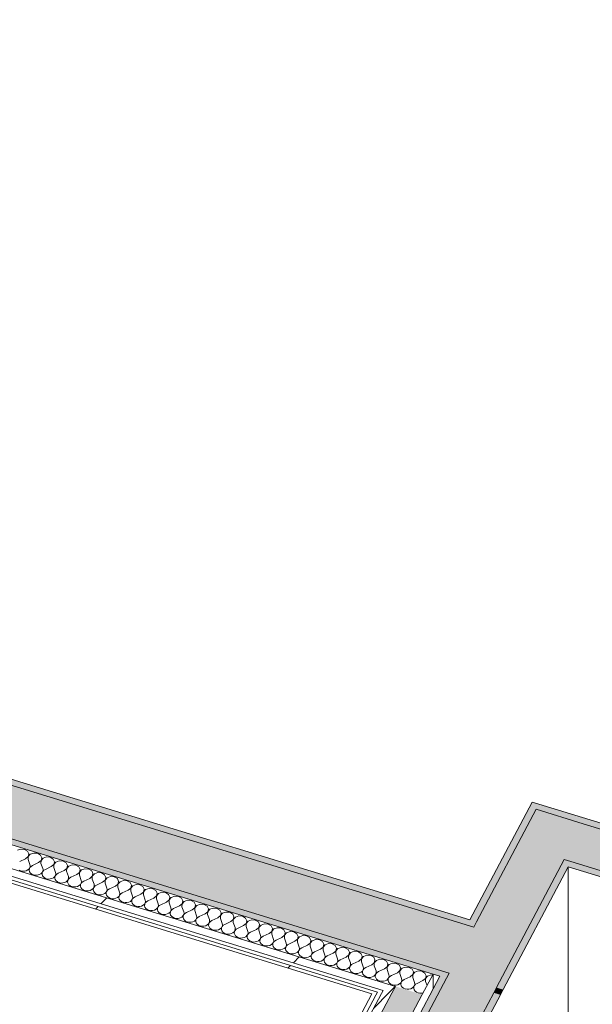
# Model space of a CAD drawing. Header units: millimetres. Extents: x -2220 to 52371, y -4077 to 6953.
# Tile 184 of 228: x 18471 to 19308, y 609 to 2050. Entities that reach past the tile are written whole.
import ezdxf

# ---------------------------------------------------------------- set-up
doc = ezdxf.new("R2010")
doc.units = ezdxf.units.MM
doc.header["$MEASUREMENT"] = 0
doc.linetypes.add('Wipeout_Contour', pattern=[1000, 0, -1000])
doc.layers.add('12_FAÇ_Façana', color=7, linetype='Continuous')
doc.layers.add('Nuevo_08_E_Envans secs', color=7, linetype='Continuous')
for name, color, linetype, lineweight, true_color in [('12_FAÇ_Façana_Pluma_Nº__102', 7, 'Continuous', 5, 0xcccccc), ('12_FAÇ_Façana_Pluma_Nº__176', 7, 'Continuous', 15, 0x93a0c6), ('Nuevo_08_E_Envans secs_Pluma_Nº__102', 7, 'Continuous', 5, 0xcccccc), ('Nuevo_08_E_Envans secs_Pluma_Nº__171', 171, 'Continuous', 13, 0xaaaaff), ('Nuevo_08_E_Envans secs_Pluma_Nº__177', 7, 'Continuous', 15, 0xf7e046)]:
    doc.layers.add(name, color=color, linetype=linetype, lineweight=lineweight, true_color=true_color)
for name, color, linetype, lineweight in [('12_FAÇ_Façana_Pluma_Nº__47', 7, 'Continuous', 20), ('12_FAÇ_Façana_Pluma_Nº__7', 7, 'Continuous', 5), ('Nuevo_08_E_Envans secs_Pluma_Nº__1', 7, 'Continuous', 5), ('Nuevo_08_E_Envans secs_Pluma_Nº__47', 7, 'Continuous', 20)]:
    doc.layers.add(name, color=color, linetype=linetype, lineweight=lineweight)
pattern_1 = [(45, (0, 0), (-183.8478, 183.8478), [195, -65]), (45, (7e-14, 183.85), (-183.8478, 183.8478), [195, -65])]

# ---------------------------------------------------------------- blocks, each defined once
blk = doc.blocks.new('Elem Sección_35_1')
at = {"layer": '12_FAÇ_Façana_Pluma_Nº__102', "linetype": 'Continuous', "lineweight": 0, "true_color": 0xe5e5e5}
blk.add_hatch(color=254, dxfattribs=at).paths.add_polyline_path([(14824, 2045), (14788.3, 1977.6), (14798.2, 1974.6), (16646.4, 1407.4), (16766.4, 1370.6), (19098.9, 654.8), (19167.8, 633.6), (19203.5, 701.1), (19134.6, 722.2), (14833.9, 2042)])
at = {"layer": '12_FAÇ_Façana_Pluma_Nº__176', "linetype": 'Continuous', "lineweight": 0, "true_color": 0x495063}
for points in [[(14837.9, 2049.5), (14833.9, 2042), (19134.6, 722.2), (19138.6, 729.7)], [(16762.5, 1363.1), (19094.9, 647.3), (19098.9, 654.8), (16766.4, 1370.6)], [(19167.8, 633.6), (19163.8, 626.1), (19173.6, 623.1), (19177.6, 630.6)]]:
    blk.add_hatch(color=251, dxfattribs=at).paths.add_polyline_path(points)
at = {"layer": '12_FAÇ_Façana_Pluma_Nº__7', "color": 7, "linetype": 'Continuous', "lineweight": 5}
for p, q in [((14837.9, 2049.5), (19128.7, 732.7)), ((19075.2, 653.3), (19085, 650.3)), ((19177.6, 630.6), (19173.6, 623.1))]:
    blk.add_line(p, q, dxfattribs=at)
at = {"layer": '12_FAÇ_Façana_Pluma_Nº__7', "color": 7, "linetype": 'Continuous', "lineweight": 5, "flags": 128}
for points in [[(14824, 2045), (14833.9, 2042), (19134.6, 722.2)], [(14788.3, 1977.6), (14798.2, 1974.6), (16646.4, 1407.4), (16659.2, 1403.5), (16672, 1399.6), (16740.9, 1378.4), (16753.6, 1374.5), (16766.4, 1370.6), (19098.9, 654.8)]]:
    blk.add_lwpolyline(points, dxfattribs=at)
blk = doc.blocks.new('Elem Sección_36_1')
at = {"layer": '12_FAÇ_Façana_Pluma_Nº__102', "linetype": 'Continuous', "lineweight": 0, "true_color": 0xe5e5e5}
blk.add_hatch(color=254, dxfattribs=at).paths.add_polyline_path([(19134.6, 722.2), (19203.5, 701.1), (19267, 820.9), (19294.8, 873.4), (19225.9, 894.5), (19138.6, 729.7)])
at = {"layer": '12_FAÇ_Façana_Pluma_Nº__176', "linetype": 'Continuous', "lineweight": 0, "true_color": 0x495063}
for points in [[(19220, 905), (19128.7, 732.7), (19138.6, 729.7), (19225.9, 894.5), (19229.9, 902)], [(19167.8, 633.6), (19177.6, 630.6), (19276.8, 817.9), (19267, 820.9), (19203.5, 701.1)]]:
    blk.add_hatch(color=251, dxfattribs=at).paths.add_polyline_path(points)
at = {"layer": '12_FAÇ_Façana_Pluma_Nº__7', "color": 7, "linetype": 'Continuous', "lineweight": 5}
for p, q in [((19220, 905), (19128.7, 732.7)), ((19220, 905), (19229.9, 902)), ((19272.9, 810.4), (19177.6, 630.6))]:
    blk.add_line(p, q, dxfattribs=at)
at = {"layer": '12_FAÇ_Façana_Pluma_Nº__7', "color": 7, "linetype": 'Continuous', "lineweight": 5, "flags": 128}
for points in [[(19225.9, 894.5), (19138.6, 729.7), (19134.6, 722.2)], [(19267, 820.9), (19203.5, 701.1), (19167.8, 633.6)]]:
    blk.add_lwpolyline(points, dxfattribs=at)
blk = doc.blocks.new('Elem Sección_37_1')
at = {"layer": '12_FAÇ_Façana_Pluma_Nº__102', "linetype": 'Continuous', "lineweight": 0, "true_color": 0xe5e5e5}
blk.add_hatch(color=254, dxfattribs=at).paths.add_polyline_path([(19294.8, 873.4), (19267, 820.9), (19276.8, 817.9), (19513, 745.4), (19522.9, 742.4), (19550.7, 794.8), (19540.8, 797.9)])
at = {"layer": '12_FAÇ_Façana_Pluma_Nº__176', "linetype": 'Continuous', "lineweight": 0, "true_color": 0x495063}
for points in [[(19225.9, 894.5), (19294.8, 873.4), (19540.8, 797.9), (19544.8, 805.3), (19229.9, 902)], [(19272.9, 810.4), (19509.1, 737.9), (19513, 745.4), (19276.8, 817.9)]]:
    blk.add_hatch(color=251, dxfattribs=at).paths.add_polyline_path(points)
at = {"layer": '12_FAÇ_Façana_Pluma_Nº__47', "color": 7, "linetype": 'Continuous', "lineweight": 20}
blk.add_line((19272.9, 810.4), (19272.9, 374.9), dxfattribs=at)
at = {"layer": '12_FAÇ_Façana_Pluma_Nº__7', "color": 7, "linetype": 'Continuous', "lineweight": 5}
for p, q in [((19229.9, 902), (19544.8, 805.3)), ((19272.9, 810.4), (19509.1, 737.9))]:
    blk.add_line(p, q, dxfattribs=at)
at = {"layer": '12_FAÇ_Façana_Pluma_Nº__7', "color": 7, "linetype": 'Continuous', "lineweight": 5, "flags": 128}
for points in [[(19225.9, 894.5), (19294.8, 873.4), (19540.8, 797.9), (19550.7, 794.8)], [(19267, 820.9), (19276.8, 817.9), (19513, 745.4), (19522.9, 742.4)]]:
    blk.add_lwpolyline(points, dxfattribs=at)
blk = doc.blocks.new('Elem Sección_38_1')
at = {"layer": '12_FAÇ_Façana_Pluma_Nº__102', "linetype": 'Continuous', "lineweight": 0, "true_color": 0xe5e5e5}
blk.add_hatch(color=254, dxfattribs=at).paths.add_polyline_path([(19098.9, 654.8), (19094.9, 647.3), (18995.6, 460), (19064.5, 438.8), (19163.8, 626.1), (19167.8, 633.6)])
at = {"layer": '12_FAÇ_Façana_Pluma_Nº__176', "linetype": 'Continuous', "lineweight": 0, "true_color": 0x495063}
for points in [[(18985.8, 463), (18995.6, 460), (19094.9, 647.3), (19085, 650.3)], [(19163.8, 626.1), (19064.5, 438.8), (19074.4, 435.8), (19173.6, 623.1)]]:
    blk.add_hatch(color=251, dxfattribs=at).paths.add_polyline_path(points)
at = {"layer": '12_FAÇ_Façana_Pluma_Nº__7', "color": 7, "linetype": 'Continuous', "lineweight": 5}
for p, q in [((19085, 650.3), (18985.8, 463)), ((19173.6, 623.1), (19074.4, 435.8))]:
    blk.add_line(p, q, dxfattribs=at)
at = {"layer": '12_FAÇ_Façana_Pluma_Nº__7', "color": 7, "linetype": 'Continuous', "lineweight": 5, "flags": 128}
for points in [[(19098.9, 654.8), (19094.9, 647.3), (18995.6, 460)], [(19167.8, 633.6), (19163.8, 626.1), (19064.5, 438.8)]]:
    blk.add_lwpolyline(points, dxfattribs=at)
blk = doc.blocks.new('*X128')
at = {"layer": 'Nuevo_08_E_Envans secs_Pluma_Nº__102', "color": 254, "linetype": 'Continuous', "lineweight": 5, "true_color": 0xcccccc}
for p, q in [((18472.3, 836.3), (18467.3, 834.5)), ((18477.8, 835.8), (18472.3, 836.3)), ((18482.2, 833.2), (18477.8, 835.8)), ((18479.3, 822.1), (18470.6, 818.1)), ((18479.3, 822.1), (18483, 825.2)), ((18484.1, 829.3), (18482.2, 833.2)), ((18483, 825.2), (18484.1, 829.3)), ((18483.1, 825.2), (18483, 821)), ((18486.1, 828.7), (18483.1, 825.2)), ((18491.1, 830.5), (18486.1, 828.7)), ((18496.6, 830.1), (18491.1, 830.5)), ((18500.9, 827.5), (18496.6, 830.1)), ((18502.8, 823.6), (18500.9, 827.5)), ((18501.8, 819.4), (18502.8, 823.6)), ((18504.8, 822.9), (18501.8, 819.4)), ((18509.8, 824.8), (18504.8, 822.9)), ((18515.3, 824.3), (18509.8, 824.8)), ((18519.7, 821.7), (18515.3, 824.3)), ((18521.6, 817.8), (18519.7, 821.7)), ((18482.5, 805.8), (18484.3, 807.4)), ((18483, 821), (18485.6, 813.5)), ((18484.3, 807.4), (18485.5, 809.3)), ((18484.7, 807.3), (18484.5, 805.2)), ((18485.6, 809.3), (18484.7, 807.3)), ((18485.5, 809.3), (18485.9, 811.4)), ((18485.9, 811.4), (18485.6, 813.5)), ((18487.2, 811), (18485.6, 809.3)), ((18489.3, 812.4), (18487.2, 811)), ((18498, 816.4), (18489.3, 812.4)), ((18498, 816.4), (18501.8, 819.4)), ((18501.8, 819.4), (18501.7, 815.2)), ((18501.7, 815.2), (18504.3, 807.8)), ((18504.7, 805.7), (18504.3, 807.8)), ((18508.1, 806.6), (18505.9, 805.3)), ((18516.7, 810.6), (18508.1, 806.6)), ((18516.7, 810.6), (18520.5, 813.7)), ((18520.5, 813.7), (18521.6, 817.8)), ((18520.6, 813.7), (18520.5, 809.5)), ((18520.5, 809.5), (18523.1, 802)), ((18523.6, 817.2), (18520.6, 813.7)), ((18528.5, 819), (18523.6, 817.2)), ((18534, 818.6), (18528.5, 819)), ((18538.4, 816), (18534, 818.6)), ((18535.5, 804.8), (18539.3, 807.9)), ((18540.3, 812), (18538.4, 816)), ((18539.3, 807.9), (18539.2, 803.7)), ((18539.3, 807.9), (18540.3, 812)), ((18542.3, 811.4), (18539.3, 807.9)), ((18547.3, 813.3), (18542.3, 811.4)), ((18552.8, 812.8), (18547.3, 813.3)), ((18557.1, 810.2), (18552.8, 812.8)), ((18559.1, 806.3), (18557.1, 810.2)), ((18566, 807.5), (18561.1, 805.7)), ((18571.5, 807.1), (18566, 807.5)), ((18575.9, 804.5), (18571.5, 807.1)), ((18469.6, 805.5), (18472.1, 804.4)), ((18472.1, 804.4), (18474.8, 803.9)), ((18474.8, 803.9), (18477.5, 804)), ((18477.5, 804), (18480.2, 804.6)), ((18480.2, 804.6), (18482.5, 805.8)), ((18484.5, 805.2), (18485.1, 803.1)), ((18485.1, 803.1), (18486.4, 801.2)), ((18486.4, 801.2), (18488.4, 799.7)), ((18488.4, 799.7), (18490.8, 798.7)), ((18490.8, 798.7), (18493.5, 798.1)), ((18493.5, 798.1), (18496.3, 798.2)), ((18496.3, 798.2), (18498.9, 798.9)), ((18498.9, 798.9), (18501.3, 800)), ((18501.3, 800), (18503.1, 801.6)), ((18503.1, 801.6), (18504.3, 803.6)), ((18503.4, 801.5), (18503.3, 799.4)), ((18503.3, 799.4), (18503.9, 797.3)), ((18504.3, 803.5), (18503.4, 801.5)), ((18503.9, 797.3), (18505.2, 795.5)), ((18504.3, 803.6), (18504.7, 805.7)), ((18505.9, 805.3), (18504.3, 803.5)), ((18505.2, 795.5), (18507.1, 794)), ((18507.1, 794), (18509.5, 792.9)), ((18509.5, 792.9), (18512.2, 792.4)), ((18512.2, 792.4), (18515, 792.5)), ((18515, 792.5), (18517.7, 793.1)), ((18517.7, 793.1), (18520, 794.3)), ((18520, 794.3), (18521.8, 795.9)), ((18521.8, 795.9), (18523, 797.8)), ((18522.2, 795.8), (18522, 793.7)), ((18522, 793.7), (18522.6, 791.6)), ((18523.1, 797.8), (18522.2, 795.8)), ((18523, 797.8), (18523.4, 799.9)), ((18523.4, 799.9), (18523.1, 802)), ((18524.7, 799.5), (18523.1, 797.8)), ((18526.8, 800.9), (18524.7, 799.5)), ((18535.5, 804.8), (18526.8, 800.9)), ((18539.2, 803.7), (18541.8, 796.3)), ((18541.7, 792.1), (18542.2, 794.2)), ((18542.2, 794.2), (18541.8, 796.3)), ((18543.4, 793.8), (18541.8, 792)), ((18545.6, 795.1), (18543.4, 793.8)), ((18554.2, 799.1), (18545.6, 795.1)), ((18554.2, 799.1), (18558, 802.2)), ((18558, 802.2), (18559.1, 806.3)), ((18558.1, 802.1), (18558, 797.9)), ((18558, 797.9), (18560.6, 790.5)), ((18561.1, 805.7), (18558.1, 802.1)), ((18573, 793.3), (18564.3, 789.4)), ((18573, 793.3), (18576.7, 796.4)), ((18577.8, 800.5), (18575.9, 804.5)), ((18576.7, 796.4), (18577.8, 800.5)), ((18576.8, 796.4), (18576.7, 792.2)), ((18579.8, 799.9), (18576.8, 796.4)), ((18584.8, 801.8), (18579.8, 799.9)), ((18590.3, 801.3), (18584.8, 801.8)), ((18594.6, 798.7), (18590.3, 801.3)), ((18596.6, 794.8), (18594.6, 798.7)), ((18595.5, 790.7), (18596.6, 794.8)), ((18598.6, 794.2), (18595.6, 790.6)), ((18603.5, 796), (18598.6, 794.2)), ((18609, 795.6), (18603.5, 796)), ((18613.4, 793), (18609, 795.6)), ((18615.3, 789), (18613.4, 793)), ((18522.6, 791.6), (18523.9, 789.7)), ((18523.9, 789.7), (18525.9, 788.2)), ((18525.9, 788.2), (18528.3, 787.2)), ((18528.3, 787.2), (18531, 786.6)), ((18531, 786.6), (18533.8, 786.7)), ((18533.8, 786.7), (18536.4, 787.3)), ((18536.4, 787.3), (18538.8, 788.5)), ((18538.8, 788.5), (18540.6, 790.1)), ((18540.6, 790.1), (18541.7, 792.1)), ((18540.9, 790), (18540.7, 787.9)), ((18540.7, 787.9), (18541.3, 785.8)), ((18541.8, 792), (18540.9, 790)), ((18541.3, 785.8), (18542.7, 784)), ((18542.7, 784), (18544.6, 782.5)), ((18544.6, 782.5), (18547, 781.4)), ((18547, 781.4), (18549.7, 780.9)), ((18549.7, 780.9), (18552.5, 781)), ((18552.5, 781), (18555.2, 781.6)), ((18555.2, 781.6), (18557.5, 782.8)), ((18557.5, 782.8), (18559.3, 784.4)), ((18559.3, 784.4), (18560.5, 786.3)), ((18559.6, 784.3), (18559.5, 782.2)), ((18559.5, 782.2), (18560.1, 780.1)), ((18560.6, 786.3), (18559.6, 784.3)), ((18560.1, 780.1), (18561.4, 778.2)), ((18560.5, 786.3), (18560.9, 788.4)), ((18560.9, 788.4), (18560.6, 790.5)), ((18562.2, 788), (18560.6, 786.3)), ((18561.4, 778.2), (18563.4, 776.7)), ((18564.3, 789.4), (18562.2, 788)), ((18576.3, 777), (18578.1, 778.6)), ((18576.7, 792.2), (18579.3, 784.8)), ((18578.1, 778.6), (18579.2, 780.6)), ((18578.4, 778.5), (18578.2, 776.4)), ((18579.3, 780.5), (18578.4, 778.5)), ((18579.2, 780.6), (18579.7, 782.7)), ((18579.7, 782.7), (18579.3, 784.8)), ((18580.9, 782.3), (18579.3, 780.5)), ((18583.1, 783.6), (18580.9, 782.3)), ((18591.7, 787.6), (18583.1, 783.6)), ((18591.7, 787.6), (18595.5, 790.7)), ((18595.6, 790.6), (18595.5, 786.4)), ((18595.5, 786.4), (18598.1, 779)), ((18598.4, 776.9), (18598.1, 779)), ((18601.8, 777.9), (18599.7, 776.5)), ((18610.5, 781.8), (18601.8, 777.9)), ((18610.5, 781.8), (18614.2, 784.9)), ((18614.2, 784.9), (18615.3, 789)), ((18614.3, 784.9), (18614.2, 780.7)), ((18614.2, 780.7), (18616.8, 773.3)), ((18617.3, 788.4), (18614.3, 784.9)), ((18622.3, 790.2), (18617.3, 788.4)), ((18627.8, 789.8), (18622.3, 790.2)), ((18632.1, 787.2), (18627.8, 789.8)), ((18629.2, 776.1), (18633, 779.2)), ((18634.1, 783.3), (18632.1, 787.2)), ((18633, 779.2), (18634.1, 783.3)), ((18633.1, 779.1), (18633, 774.9)), ((18636, 782.7), (18633.1, 779.1)), ((18641, 784.5), (18636, 782.7)), ((18646.5, 784), (18641, 784.5)), ((18650.9, 781.5), (18646.5, 784)), ((18652.8, 777.5), (18650.9, 781.5)), ((18659.8, 778.7), (18654.8, 776.9)), ((18665.3, 778.3), (18659.8, 778.7)), ((18669.6, 775.7), (18665.3, 778.3)), ((18563.4, 776.7), (18565.8, 775.6)), ((18565.8, 775.6), (18568.5, 775.1)), ((18568.5, 775.1), (18571.3, 775.2)), ((18571.3, 775.2), (18573.9, 775.8)), ((18573.9, 775.8), (18576.3, 777)), ((18578.2, 776.4), (18578.8, 774.3)), ((18578.8, 774.3), (18580.2, 772.5)), ((18580.2, 772.5), (18582.1, 770.9)), ((18582.1, 770.9), (18584.5, 769.9)), ((18584.5, 769.9), (18587.2, 769.4)), ((18587.2, 769.4), (18590, 769.4)), ((18590, 769.4), (18592.7, 770.1)), ((18592.7, 770.1), (18595, 771.3)), ((18595, 771.3), (18596.8, 772.9)), ((18596.8, 772.9), (18598, 774.8)), ((18597.1, 772.8), (18597, 770.7)), ((18597, 770.7), (18597.6, 768.6)), ((18598.1, 774.8), (18597.1, 772.8)), ((18597.6, 768.6), (18598.9, 766.7)), ((18598, 774.8), (18598.4, 776.9)), ((18599.7, 776.5), (18598.1, 774.8)), ((18598.9, 766.7), (18600.9, 765.2)), ((18600.9, 765.2), (18603.3, 764.1)), ((18603.3, 764.1), (18606, 763.6)), ((18606, 763.6), (18608.8, 763.7)), ((18608.8, 763.7), (18611.4, 764.3)), ((18611.4, 764.3), (18613.7, 765.5)), ((18613.7, 765.5), (18615.6, 767.1)), ((18615.6, 767.1), (18616.7, 769)), ((18615.9, 767), (18615.7, 764.9)), ((18615.7, 764.9), (18616.3, 762.8)), ((18616.8, 769), (18615.9, 767)), ((18616.7, 769), (18617.2, 771.1)), ((18617.2, 771.1), (18616.8, 773.3)), ((18618.4, 770.8), (18616.8, 769)), ((18620.6, 772.1), (18618.4, 770.8)), ((18629.2, 776.1), (18620.6, 772.1)), ((18633, 774.9), (18635.6, 767.5)), ((18635.5, 763.3), (18635.9, 765.4)), ((18637.1, 765), (18635.5, 763.3)), ((18635.9, 765.4), (18635.6, 767.5)), ((18639.3, 766.4), (18637.1, 765)), ((18648, 770.3), (18639.3, 766.4)), ((18648, 770.3), (18651.7, 773.4)), ((18651.7, 773.4), (18652.8, 777.5)), ((18651.8, 773.4), (18651.7, 769.2)), ((18651.7, 769.2), (18654.3, 761.7)), ((18654.8, 776.9), (18651.8, 773.4)), ((18666.7, 764.6), (18658.1, 760.6)), ((18666.7, 764.6), (18670.5, 767.7)), ((18671.6, 771.8), (18669.6, 775.7)), ((18670.5, 767.7), (18671.6, 771.8)), ((18670.6, 767.6), (18670.5, 763.4)), ((18670.5, 763.4), (18673.1, 756)), ((18673.5, 771.2), (18670.6, 767.6)), ((18678.5, 773), (18673.5, 771.2)), ((18684, 772.5), (18678.5, 773)), ((18688.4, 770), (18684, 772.5)), ((18690.3, 766), (18688.4, 770)), ((18689.2, 761.9), (18690.3, 766)), ((18692.3, 765.4), (18689.3, 761.9)), ((18697.3, 767.2), (18692.3, 765.4)), ((18702.8, 766.8), (18697.3, 767.2)), ((18707.1, 764.2), (18702.8, 766.8)), ((18709, 760.3), (18707.1, 764.2)), ((18616.3, 762.8), (18617.7, 761)), ((18617.7, 761), (18619.6, 759.4)), ((18619.6, 759.4), (18622, 758.4)), ((18622, 758.4), (18624.7, 757.9)), ((18624.7, 757.9), (18627.5, 757.9)), ((18627.5, 757.9), (18630.2, 758.6)), ((18630.2, 758.6), (18632.5, 759.8)), ((18632.5, 759.8), (18634.3, 761.4)), ((18634.3, 761.4), (18635.5, 763.3)), ((18634.6, 761.3), (18634.5, 759.2)), ((18634.5, 759.2), (18635.1, 757.1)), ((18635.5, 763.3), (18634.6, 761.3)), ((18635.1, 757.1), (18636.4, 755.2)), ((18636.4, 755.2), (18638.3, 753.7)), ((18638.3, 753.7), (18640.8, 752.6)), ((18640.8, 752.6), (18643.5, 752.1)), ((18643.5, 752.1), (18646.3, 752.2)), ((18646.3, 752.2), (18648.9, 752.8)), ((18648.9, 752.8), (18651.2, 754)), ((18651.2, 754), (18653.1, 755.6)), ((18653.1, 755.6), (18654.2, 757.5)), ((18653.4, 755.5), (18653.2, 753.4)), ((18653.2, 753.4), (18653.8, 751.3)), ((18654.3, 757.5), (18653.4, 755.5)), ((18653.8, 751.3), (18655.1, 749.5)), ((18654.2, 757.5), (18654.6, 759.6)), ((18654.6, 759.6), (18654.3, 761.7)), ((18655.9, 759.3), (18654.3, 757.5)), ((18655.1, 749.5), (18657.1, 747.9)), ((18658.1, 760.6), (18655.9, 759.3)), ((18670, 748.3), (18671.8, 749.9)), ((18671.8, 749.9), (18673, 751.8)), ((18672.1, 749.8), (18672, 747.6)), ((18673, 751.8), (18672.1, 749.8)), ((18673, 751.8), (18673.4, 753.9)), ((18674.6, 753.5), (18673, 751.8)), ((18673.4, 753.9), (18673.1, 756)), ((18676.8, 754.8), (18674.6, 753.5)), ((18685.5, 758.8), (18676.8, 754.8)), ((18685.5, 758.8), (18689.2, 761.9)), ((18689.3, 761.9), (18689.2, 757.7)), ((18689.2, 757.7), (18691.8, 750.2)), ((18692.1, 748.1), (18691.8, 750.2)), ((18695.6, 749.1), (18693.4, 747.8)), ((18704.2, 753.1), (18695.6, 749.1)), ((18704.2, 753.1), (18708, 756.2)), ((18708, 756.1), (18707.9, 751.9)), ((18707.9, 751.9), (18710.5, 744.5)), ((18708, 756.2), (18709, 760.3)), ((18711, 759.7), (18708, 756.1)), ((18716, 761.5), (18711, 759.7)), ((18721.5, 761), (18716, 761.5)), ((18725.9, 758.5), (18721.5, 761)), ((18722.9, 747.3), (18726.7, 750.4)), ((18727.8, 754.5), (18725.9, 758.5)), ((18726.7, 750.4), (18727.8, 754.5)), ((18726.8, 750.4), (18726.7, 746.2)), ((18729.8, 753.9), (18726.8, 750.4)), ((18734.8, 755.7), (18729.8, 753.9)), ((18740.2, 755.3), (18734.8, 755.7)), ((18744.6, 752.7), (18740.2, 755.3)), ((18746.5, 748.8), (18744.6, 752.7)), ((18753.5, 750), (18748.5, 748.2)), ((18759, 749.5), (18753.5, 750)), ((18763.4, 747), (18759, 749.5)), ((18657.1, 747.9), (18659.5, 746.9)), ((18659.5, 746.9), (18662.2, 746.4)), ((18662.2, 746.4), (18665, 746.4)), ((18665, 746.4), (18667.7, 747.1)), ((18667.7, 747.1), (18670, 748.3)), ((18672, 747.6), (18672.6, 745.6)), ((18672.6, 745.6), (18673.9, 743.7)), ((18673.9, 743.7), (18675.8, 742.2)), ((18675.8, 742.2), (18678.3, 741.1)), ((18678.3, 741.1), (18681, 740.6)), ((18681, 740.6), (18683.7, 740.7)), ((18683.7, 740.7), (18686.4, 741.3)), ((18686.4, 741.3), (18688.7, 742.5)), ((18688.7, 742.5), (18690.5, 744.1)), ((18690.5, 744.1), (18691.7, 746)), ((18690.9, 744), (18690.7, 741.9)), ((18690.7, 741.9), (18691.3, 739.8)), ((18691.8, 746), (18690.9, 744)), ((18691.3, 739.8), (18692.6, 738)), ((18691.7, 746), (18692.1, 748.1)), ((18693.4, 747.8), (18691.8, 746)), ((18692.6, 738), (18694.6, 736.4)), ((18694.6, 736.4), (18697, 735.4)), ((18697, 735.4), (18699.7, 734.9)), ((18699.7, 734.9), (18702.5, 734.9)), ((18702.5, 734.9), (18705.1, 735.6)), ((18705.1, 735.6), (18707.5, 736.7)), ((18707.5, 736.7), (18709.3, 738.4)), ((18709.3, 738.4), (18710.5, 740.3)), ((18709.6, 738.3), (18709.5, 736.1)), ((18709.5, 736.1), (18710.1, 734.1)), ((18710.5, 740.3), (18709.6, 738.3)), ((18710.9, 742.4), (18710.5, 744.5)), ((18710.5, 740.3), (18710.9, 742.4)), ((18712.1, 742), (18710.5, 740.3)), ((18714.3, 743.3), (18712.1, 742)), ((18722.9, 747.3), (18714.3, 743.3)), ((18726.7, 746.2), (18729.3, 738.7)), ((18729.2, 734.5), (18729.6, 736.6)), ((18729.6, 736.6), (18729.3, 738.7)), ((18730.9, 736.2), (18729.3, 734.5)), ((18733, 737.6), (18730.9, 736.2)), ((18741.7, 741.6), (18733, 737.6)), ((18741.7, 741.6), (18745.5, 744.6)), ((18745.5, 744.6), (18745.4, 740.4)), ((18745.4, 740.4), (18748, 733)), ((18745.5, 744.6), (18746.5, 748.8)), ((18748.5, 748.2), (18745.5, 744.6)), ((18760.4, 735.8), (18751.8, 731.8)), ((18760.4, 735.8), (18764.2, 738.9)), ((18765.3, 743), (18763.4, 747)), ((18764.2, 738.9), (18765.3, 743)), ((18764.3, 738.9), (18764.2, 734.7)), ((18764.2, 734.7), (18766.8, 727.2)), ((18767.3, 742.4), (18764.3, 738.9)), ((18772.2, 744.2), (18767.3, 742.4)), ((18777.7, 743.8), (18772.2, 744.2)), ((18782.1, 741.2), (18777.7, 743.8)), ((18784, 737.3), (18782.1, 741.2)), ((18782.9, 733.1), (18784, 737.3)), ((18786, 736.7), (18783, 733.1)), ((18791, 738.5), (18786, 736.7)), ((18796.5, 738), (18791, 738.5)), ((18800.8, 735.4), (18796.5, 738)), ((18802.8, 731.5), (18800.8, 735.4)), ((18710.1, 734.1), (18711.4, 732.2)), ((18711.4, 732.2), (18713.3, 730.7)), ((18713.3, 730.7), (18715.7, 729.6)), ((18715.7, 729.6), (18718.5, 729.1)), ((18718.5, 729.1), (18721.2, 729.2)), ((18721.2, 729.2), (18723.9, 729.8)), ((18723.9, 729.8), (18726.2, 731)), ((18726.2, 731), (18728, 732.6)), ((18728, 732.6), (18729.2, 734.5)), ((18728.4, 732.5), (18728.2, 730.4)), ((18728.2, 730.4), (18728.8, 728.3)), ((18729.3, 734.5), (18728.4, 732.5)), ((18728.8, 728.3), (18730.1, 726.4)), ((18730.1, 726.4), (18732.1, 724.9)), ((18732.1, 724.9), (18734.5, 723.9)), ((18734.5, 723.9), (18737.2, 723.4)), ((18737.2, 723.4), (18740, 723.4)), ((18740, 723.4), (18742.6, 724.1)), ((18742.6, 724.1), (18745, 725.2)), ((18745, 725.2), (18746.8, 726.9)), ((18746.8, 726.9), (18747.9, 728.8)), ((18747.1, 726.8), (18746.9, 724.6)), ((18746.9, 724.6), (18747.5, 722.6)), ((18748, 728.8), (18747.1, 726.8)), ((18747.5, 722.6), (18748.9, 720.7)), ((18747.9, 728.8), (18748.4, 730.9)), ((18748.4, 730.9), (18748, 733)), ((18749.6, 730.5), (18748, 728.8)), ((18748.9, 720.7), (18750.8, 719.2)), ((18751.8, 731.8), (18749.6, 730.5)), ((18763.7, 719.5), (18765.5, 721.1)), ((18765.5, 721.1), (18766.7, 723)), ((18765.9, 721), (18765.7, 718.9)), ((18766.8, 723), (18765.9, 721)), ((18766.7, 723), (18767.1, 725.1)), ((18767.1, 725.1), (18766.8, 727.2)), ((18768.4, 724.7), (18766.8, 723)), ((18770.5, 726.1), (18768.4, 724.7)), ((18779.2, 730.1), (18770.5, 726.1)), ((18779.2, 730.1), (18782.9, 733.1)), ((18783, 733.1), (18782.9, 728.9)), ((18782.9, 728.9), (18785.5, 721.5)), ((18785.9, 719.4), (18785.5, 721.5)), ((18789.3, 720.3), (18787.1, 719)), ((18797.9, 724.3), (18789.3, 720.3)), ((18797.9, 724.3), (18801.7, 727.4)), ((18801.7, 727.4), (18802.8, 731.5)), ((18801.8, 727.4), (18801.7, 723.2)), ((18801.7, 723.2), (18804.3, 715.7)), ((18804.8, 730.9), (18801.8, 727.4)), ((18809.7, 732.7), (18804.8, 730.9)), ((18815.2, 732.3), (18809.7, 732.7)), ((18819.6, 729.7), (18815.2, 732.3)), ((18816.7, 718.6), (18820.4, 721.6)), ((18821.5, 725.8), (18819.6, 729.7)), ((18820.4, 721.6), (18821.5, 725.8)), ((18820.5, 721.6), (18820.4, 717.4)), ((18823.5, 725.1), (18820.5, 721.6)), ((18828.5, 727), (18823.5, 725.1)), ((18834, 726.5), (18828.5, 727)), ((18838.3, 723.9), (18834, 726.5)), ((18840.3, 720), (18838.3, 723.9)), ((18847.2, 721.2), (18842.2, 719.4)), ((18852.7, 720.8), (18847.2, 721.2)), ((18857.1, 718.2), (18852.7, 720.8)), ((18750.8, 719.2), (18753.2, 718.1)), ((18753.2, 718.1), (18755.9, 717.6)), ((18755.9, 717.6), (18758.7, 717.7)), ((18758.7, 717.7), (18761.4, 718.3)), ((18761.4, 718.3), (18763.7, 719.5)), ((18765.7, 718.9), (18766.3, 716.8)), ((18766.3, 716.8), (18767.6, 714.9)), ((18767.6, 714.9), (18769.6, 713.4)), ((18769.6, 713.4), (18772, 712.4)), ((18772, 712.4), (18774.7, 711.8)), ((18774.7, 711.8), (18777.5, 711.9)), ((18777.5, 711.9), (18780.1, 712.6)), ((18780.1, 712.6), (18782.5, 713.7)), ((18782.5, 713.7), (18784.3, 715.3)), ((18784.3, 715.3), (18785.4, 717.3)), ((18784.6, 715.2), (18784.4, 713.1)), ((18784.4, 713.1), (18785, 711.1)), ((18785.5, 717.3), (18784.6, 715.2)), ((18785, 711.1), (18786.4, 709.2)), ((18785.4, 717.3), (18785.9, 719.4)), ((18787.1, 719), (18785.5, 717.3)), ((18786.4, 709.2), (18788.3, 707.7)), ((18788.3, 707.7), (18790.7, 706.6)), ((18790.7, 706.6), (18793.4, 706.1)), ((18793.4, 706.1), (18796.2, 706.2)), ((18796.2, 706.2), (18798.9, 706.8)), ((18798.9, 706.8), (18801.2, 708)), ((18801.2, 708), (18803, 709.6)), ((18803, 709.6), (18804.2, 711.5)), ((18803.3, 709.5), (18803.2, 707.4)), ((18803.2, 707.4), (18803.8, 705.3)), ((18804.3, 711.5), (18803.3, 709.5)), ((18804.2, 711.5), (18804.6, 713.6)), ((18804.6, 713.6), (18804.3, 715.7)), ((18805.9, 713.2), (18804.3, 711.5)), ((18808, 714.6), (18805.9, 713.2)), ((18816.7, 718.6), (18808, 714.6)), ((18820.4, 717.4), (18823, 710)), ((18822.9, 705.8), (18823.4, 707.9)), ((18823.4, 707.9), (18823, 710)), ((18824.6, 707.5), (18823, 705.7)), ((18826.8, 708.8), (18824.6, 707.5)), ((18835.4, 712.8), (18826.8, 708.8)), ((18835.4, 712.8), (18839.2, 715.9)), ((18839.2, 715.9), (18840.3, 720)), ((18839.3, 715.9), (18839.2, 711.7)), ((18839.2, 711.7), (18841.8, 704.2)), ((18842.2, 719.4), (18839.3, 715.9)), ((18854.2, 707.1), (18845.5, 703.1)), ((18854.2, 707.1), (18857.9, 710.1)), ((18859, 714.3), (18857.1, 718.2)), ((18857.9, 710.1), (18859, 714.3)), ((18858, 710.1), (18857.9, 705.9)), ((18857.9, 705.9), (18860.5, 698.5)), ((18861, 713.6), (18858, 710.1)), ((18866, 715.5), (18861, 713.6)), ((18871.5, 715), (18866, 715.5)), ((18875.8, 712.4), (18871.5, 715)), ((18877.8, 708.5), (18875.8, 712.4)), ((18876.7, 704.4), (18877.8, 708.5)), ((18879.7, 707.9), (18876.8, 704.4)), ((18884.7, 709.7), (18879.7, 707.9)), ((18890.2, 709.3), (18884.7, 709.7)), ((18894.6, 706.7), (18890.2, 709.3)), ((18896.5, 702.7), (18894.6, 706.7)), ((18803.8, 705.3), (18805.1, 703.4)), ((18805.1, 703.4), (18807.1, 701.9)), ((18807.1, 701.9), (18809.5, 700.9)), ((18809.5, 700.9), (18812.2, 700.3)), ((18812.2, 700.3), (18815, 700.4)), ((18815, 700.4), (18817.6, 701.1)), ((18817.6, 701.1), (18819.9, 702.2)), ((18819.9, 702.2), (18821.8, 703.8)), ((18821.8, 703.8), (18822.9, 705.8)), ((18822.1, 703.7), (18821.9, 701.6)), ((18821.9, 701.6), (18822.5, 699.6)), ((18823, 705.7), (18822.1, 703.7)), ((18822.5, 699.6), (18823.9, 697.7)), ((18823.9, 697.7), (18825.8, 696.2)), ((18825.8, 696.2), (18828.2, 695.1)), ((18828.2, 695.1), (18830.9, 694.6)), ((18830.9, 694.6), (18833.7, 694.7)), ((18833.7, 694.7), (18836.4, 695.3)), ((18836.4, 695.3), (18838.7, 696.5)), ((18838.7, 696.5), (18840.5, 698.1)), ((18840.5, 698.1), (18841.7, 700)), ((18840.8, 698), (18840.7, 695.9)), ((18840.7, 695.9), (18841.3, 693.8)), ((18841.7, 700), (18840.8, 698)), ((18841.3, 693.8), (18842.6, 691.9)), ((18841.7, 700), (18842.1, 702.1)), ((18843.4, 701.7), (18841.7, 700)), ((18842.1, 702.1), (18841.8, 704.2)), ((18842.6, 691.9), (18844.5, 690.4)), ((18845.5, 703.1), (18843.4, 701.7)), ((18857.4, 690.7), (18859.3, 692.3)), ((18859.3, 692.3), (18860.4, 694.3)), ((18859.6, 692.2), (18859.4, 690.1)), ((18860.5, 694.2), (18859.6, 692.2)), ((18860.4, 694.3), (18860.9, 696.4)), ((18860.9, 696.4), (18860.5, 698.5)), ((18862.1, 696), (18860.5, 694.2)), ((18864.3, 697.3), (18862.1, 696)), ((18872.9, 701.3), (18864.3, 697.3)), ((18872.9, 701.3), (18876.7, 704.4)), ((18876.8, 704.4), (18876.7, 700.1)), ((18876.7, 700.1), (18879.3, 692.7)), ((18879.6, 690.6), (18879.3, 692.7)), ((18883, 691.6), (18880.8, 690.2)), ((18891.7, 695.5), (18883, 691.6)), ((18891.7, 695.5), (18895.4, 698.6)), ((18895.4, 698.6), (18896.5, 702.7)), ((18895.5, 698.6), (18895.4, 694.4)), ((18895.4, 694.4), (18898, 687)), ((18898.5, 702.1), (18895.5, 698.6)), ((18903.5, 704), (18898.5, 702.1)), ((18909, 703.5), (18903.5, 704)), ((18913.3, 700.9), (18909, 703.5)), ((18910.4, 689.8), (18914.2, 692.9)), ((18915.2, 697), (18913.3, 700.9)), ((18914.2, 692.9), (18915.2, 697)), ((18917.2, 696.4), (18914.2, 692.8)), ((18914.2, 692.8), (18914.2, 688.6)), ((18922.2, 698.2), (18917.2, 696.4)), ((18927.7, 697.8), (18922.2, 698.2)), ((18932.1, 695.2), (18927.7, 697.8)), ((18934, 691.2), (18932.1, 695.2)), ((18941, 692.5), (18936, 690.6)), ((18946.4, 692), (18941, 692.5)), ((18950.8, 689.4), (18946.4, 692)), ((18844.5, 690.4), (18847, 689.4)), ((18847, 689.4), (18849.7, 688.8)), ((18849.7, 688.8), (18852.5, 688.9)), ((18852.5, 688.9), (18855.1, 689.6)), ((18855.1, 689.6), (18857.4, 690.7)), ((18859.4, 690.1), (18860, 688)), ((18860, 688), (18861.3, 686.2)), ((18861.3, 686.2), (18863.3, 684.7)), ((18863.3, 684.7), (18865.7, 683.6)), ((18865.7, 683.6), (18868.4, 683.1)), ((18868.4, 683.1), (18871.2, 683.2)), ((18871.2, 683.2), (18873.9, 683.8)), ((18873.9, 683.8), (18876.2, 685)), ((18876.2, 685), (18878, 686.6)), ((18878, 686.6), (18879.2, 688.5)), ((18878.3, 686.5), (18878.2, 684.4)), ((18878.2, 684.4), (18878.8, 682.3)), ((18879.2, 688.5), (18878.3, 686.5)), ((18878.8, 682.3), (18880.1, 680.4)), ((18879.2, 688.5), (18879.6, 690.6)), ((18880.8, 690.2), (18879.2, 688.5)), ((18880.1, 680.4), (18882, 678.9)), ((18882, 678.9), (18884.5, 677.8)), ((18884.5, 677.8), (18887.2, 677.3)), ((18887.2, 677.3), (18889.9, 677.4)), ((18889.9, 677.4), (18892.6, 678)), ((18892.6, 678), (18894.9, 679.2)), ((18894.9, 679.2), (18896.7, 680.8)), ((18896.7, 680.8), (18897.9, 682.8)), ((18897.1, 680.7), (18896.9, 678.6)), ((18896.9, 678.6), (18897.5, 676.5)), ((18898, 682.7), (18897.1, 680.7)), ((18897.9, 682.8), (18898.3, 684.9)), ((18898.3, 684.9), (18898, 687)), ((18899.6, 684.5), (18898, 682.7)), ((18901.8, 685.8), (18899.6, 684.5)), ((18910.4, 689.8), (18901.8, 685.8)), ((18914.2, 688.6), (18916.7, 681.2)), ((18915.5, 675.1), (18916.7, 677)), ((18916.7, 677), (18915.8, 675)), ((18917.1, 679.1), (18916.7, 681.2)), ((18916.7, 677), (18917.1, 679.1)), ((18918.3, 678.7), (18916.7, 677)), ((18920.5, 680.1), (18918.3, 678.7)), ((18929.1, 684), (18920.5, 680.1)), ((18929.1, 684), (18932.9, 687.1)), ((18932.9, 687.1), (18934, 691.2)), ((18933, 687.1), (18932.9, 682.9)), ((18932.9, 682.9), (18935.5, 675.5)), ((18936, 690.6), (18933, 687.1)), ((18947.9, 678.3), (18939.2, 674.3)), ((18947.9, 678.3), (18951.7, 681.4)), ((18952.7, 685.5), (18950.8, 689.4)), ((18951.7, 681.3), (18951.6, 677.1)), ((18951.6, 677.1), (18954.2, 669.7)), ((18951.7, 681.4), (18952.7, 685.5)), ((18954.7, 684.9), (18951.7, 681.3)), ((18959.7, 686.7), (18954.7, 684.9)), ((18965.2, 686.3), (18959.7, 686.7)), ((18969.6, 683.7), (18965.2, 686.3)), ((18971.5, 679.7), (18969.6, 683.7)), ((18970.4, 675.6), (18971.5, 679.7)), ((18973.5, 679.1), (18970.5, 675.6)), ((18978.4, 680.9), (18973.5, 679.1)), ((18983.9, 680.5), (18978.4, 680.9)), ((18988.3, 677.9), (18983.9, 680.5)), ((18990.2, 674), (18988.3, 677.9)), ((18897.5, 676.5), (18898.8, 674.7)), ((18898.8, 674.7), (18900.8, 673.2)), ((18900.8, 673.2), (18903.2, 672.1)), ((18903.2, 672.1), (18905.9, 671.6)), ((18905.9, 671.6), (18908.7, 671.6)), ((18908.7, 671.6), (18911.3, 672.3)), ((18911.3, 672.3), (18913.7, 673.5)), ((18913.7, 673.5), (18915.5, 675.1)), ((18915.8, 675), (18915.7, 672.9)), ((18915.7, 672.9), (18916.3, 670.8)), ((18916.3, 670.8), (18917.6, 668.9)), ((18917.6, 668.9), (18919.5, 667.4)), ((18919.5, 667.4), (18921.9, 666.3)), ((18921.9, 666.3), (18924.7, 665.8)), ((18924.7, 665.8), (18927.4, 665.9)), ((18927.4, 665.9), (18930.1, 666.5)), ((18930.1, 666.5), (18932.4, 667.7)), ((18932.4, 667.7), (18934.2, 669.3)), ((18934.2, 669.3), (18935.4, 671.3)), ((18934.6, 669.2), (18934.4, 667.1)), ((18934.4, 667.1), (18935, 665)), ((18935.5, 671.2), (18934.6, 669.2)), ((18935, 665), (18936.3, 663.2)), ((18935.4, 671.3), (18935.8, 673.3)), ((18935.8, 673.3), (18935.5, 675.5)), ((18937.1, 673), (18935.5, 671.2)), ((18936.3, 663.2), (18938.3, 661.6)), ((18939.2, 674.3), (18937.1, 673)), ((18951.2, 662), (18953, 663.6)), ((18953, 663.6), (18954.1, 665.5)), ((18953.3, 663.5), (18953.1, 661.4)), ((18954.2, 665.5), (18953.3, 663.5)), ((18954.1, 665.5), (18954.6, 667.6)), ((18954.6, 667.6), (18954.2, 669.7)), ((18955.8, 667.2), (18954.2, 665.5)), ((18958, 668.6), (18955.8, 667.2)), ((18966.6, 672.5), (18958, 668.6)), ((18966.6, 672.5), (18970.4, 675.6)), ((18970.5, 675.6), (18970.4, 671.4)), ((18970.4, 671.4), (18973, 664)), ((18973.3, 661.8), (18973, 664)), ((18976.7, 662.8), (18974.6, 661.5)), ((18985.4, 666.8), (18976.7, 662.8)), ((18985.4, 666.8), (18989.1, 669.9)), ((18989.1, 669.9), (18990.2, 674)), ((18989.2, 669.8), (18989.1, 665.6)), ((18989.1, 665.6), (18991.7, 658.2)), ((18992.2, 673.4), (18989.2, 669.8)), ((18997.2, 675.2), (18992.2, 673.4)), ((19002.7, 674.7), (18997.2, 675.2)), ((19007, 672.2), (19002.7, 674.7)), ((19004.1, 661), (19007.9, 664.1)), ((19009, 668.2), (19007, 672.2)), ((19007.9, 664.1), (19009, 668.2)), ((19008, 664.1), (19007.9, 659.9)), ((19011, 667.6), (19008, 664.1)), ((19015.9, 669.4), (19011, 667.6)), ((19021.4, 669), (19015.9, 669.4)), ((19025.8, 666.4), (19021.4, 669)), ((19027.7, 662.5), (19025.8, 666.4)), ((19034.7, 663.7), (19029.7, 661.9)), ((19040.2, 663.2), (19034.7, 663.7)), ((19044.5, 660.7), (19040.2, 663.2)), ((18938.3, 661.6), (18940.7, 660.6)), ((18940.7, 660.6), (18943.4, 660.1)), ((18943.4, 660.1), (18946.2, 660.1)), ((18946.2, 660.1), (18948.8, 660.8)), ((18948.8, 660.8), (18951.2, 662)), ((18953.1, 661.4), (18953.7, 659.3)), ((18953.7, 659.3), (18955.1, 657.4)), ((18955.1, 657.4), (18957, 655.9)), ((18957, 655.9), (18959.4, 654.8)), ((18959.4, 654.8), (18962.1, 654.3)), ((18962.1, 654.3), (18964.9, 654.4)), ((18964.9, 654.4), (18967.6, 655)), ((18967.6, 655), (18969.9, 656.2)), ((18969.9, 656.2), (18971.7, 657.8)), ((18971.7, 657.8), (18972.9, 659.7)), ((18972.1, 657.7), (18971.9, 655.6)), ((18971.9, 655.6), (18972.5, 653.5)), ((18973, 659.7), (18972.1, 657.7)), ((18972.5, 653.5), (18973.8, 651.7)), ((18972.9, 659.7), (18973.3, 661.8)), ((18974.6, 661.5), (18973, 659.7)), ((18973.8, 651.7), (18975.8, 650.1)), ((18975.8, 650.1), (18978.2, 649.1)), ((18978.2, 649.1), (18980.9, 648.6)), ((18980.9, 648.6), (18983.7, 648.6)), ((18983.7, 648.6), (18986.3, 649.3)), ((18986.3, 649.3), (18988.7, 650.5)), ((18988.7, 650.5), (18990.5, 652.1)), ((18990.5, 652.1), (18991.6, 654)), ((18990.8, 652), (18990.6, 649.8)), ((18990.6, 649.8), (18991.2, 647.8)), ((18991.7, 654), (18990.8, 652)), ((18991.6, 654), (18992.1, 656.1)), ((18992.1, 656.1), (18991.7, 658.2)), ((18993.3, 655.7), (18991.7, 654)), ((18995.5, 657), (18993.3, 655.7)), ((19004.1, 661), (18995.5, 657)), ((19007.9, 659.9), (19010.5, 652.4)), ((19009.2, 646.3), (19010.4, 648.2)), ((19010.5, 648.2), (19009.5, 646.2)), ((19010.4, 648.2), (19010.8, 650.3)), ((19010.8, 650.3), (19010.5, 652.4)), ((19012.1, 650), (19010.5, 648.2)), ((19014.2, 651.3), (19012.1, 650)), ((19022.9, 655.3), (19014.2, 651.3)), ((19022.9, 655.3), (19026.6, 658.4)), ((19026.6, 658.4), (19027.7, 662.5)), ((19026.7, 658.3), (19026.6, 654.1)), ((19026.6, 654.1), (19029.2, 646.7)), ((19029.7, 661.9), (19026.7, 658.3)), ((19041.6, 649.5), (19033, 645.5)), ((19041.6, 649.5), (19045.4, 652.6)), ((19046.5, 656.7), (19044.5, 660.7)), ((19045.4, 652.6), (19046.5, 656.7)), ((19045.5, 652.6), (19045.4, 648.4)), ((19045.4, 648.4), (19048, 640.9)), ((19048.4, 656.1), (19045.5, 652.6)), ((19053.4, 657.9), (19048.4, 656.1)), ((19058.9, 657.5), (19053.4, 657.9)), ((19063.3, 654.9), (19058.9, 657.5)), ((19065.2, 651), (19063.3, 654.9)), ((19064.1, 646.8), (19065.2, 651)), ((19067.2, 650.4), (19064.2, 646.8)), ((19072.2, 652.2), (19067.2, 650.4)), ((19074.5, 652), (19072.2, 652.2)), ((18991.2, 647.8), (18992.6, 645.9)), ((18992.6, 645.9), (18994.5, 644.4)), ((18994.5, 644.4), (18996.9, 643.3)), ((18996.9, 643.3), (18999.6, 642.8)), ((18999.6, 642.8), (19002.4, 642.9)), ((19002.4, 642.9), (19005.1, 643.5)), ((19005.1, 643.5), (19007.4, 644.7)), ((19007.4, 644.7), (19009.2, 646.3)), ((19009.5, 646.2), (19009.4, 644.1)), ((19009.4, 644.1), (19010, 642)), ((19010, 642), (19011.3, 640.2)), ((19011.3, 640.2), (19013.3, 638.6)), ((19013.3, 638.6), (19015.7, 637.6)), ((19015.7, 637.6), (19018.4, 637.1)), ((19018.4, 637.1), (19021.2, 637.1)), ((19021.2, 637.1), (19023.8, 637.8)), ((19023.8, 637.8), (19026.1, 638.9)), ((19026.1, 638.9), (19028, 640.6)), ((19028, 640.6), (19029.1, 642.5)), ((19028.3, 640.5), (19028.1, 638.3)), ((19028.1, 638.3), (19028.7, 636.3)), ((19029.2, 642.5), (19028.3, 640.5)), ((19028.7, 636.3), (19030.1, 634.4)), ((19029.1, 642.5), (19029.6, 644.6)), ((19029.6, 644.6), (19029.2, 646.7)), ((19030.8, 644.2), (19029.2, 642.5)), ((19030.1, 634.4), (19032, 632.9)), ((19033, 645.5), (19030.8, 644.2)), ((19044.9, 633.2), (19046.7, 634.8)), ((19046.7, 634.8), (19047.9, 636.7)), ((19047, 634.7), (19046.9, 632.6)), ((19048, 636.7), (19047, 634.7)), ((19047.9, 636.7), (19048.3, 638.8)), ((19048.3, 638.8), (19048, 640.9)), ((19049.6, 638.5), (19048, 636.7)), ((19051.7, 639.8), (19049.6, 638.5)), ((19060.4, 643.8), (19051.7, 639.8)), ((19060.4, 643.8), (19064.1, 646.8)), ((19064.2, 646.8), (19064.1, 642.6)), ((19064.1, 642.6), (19066.3, 636.5)), ((19032, 632.9), (19034.4, 631.8)), ((19034.4, 631.8), (19037.1, 631.3)), ((19037.1, 631.3), (19039.9, 631.4)), ((19039.9, 631.4), (19042.6, 632)), ((19042.6, 632), (19044.9, 633.2)), ((19046.9, 632.6), (19047.5, 630.5)), ((19047.5, 630.5), (19048.8, 628.6)), ((19048.8, 628.6), (19050.7, 627.1)), ((19050.7, 627.1), (19053.2, 626.1)), ((19053.2, 626.1), (19055.9, 625.6)), ((19055.9, 625.6), (19058.7, 625.6)), ((19058.7, 625.6), (19060.8, 626.1))]:
    blk.add_line(p, q, dxfattribs=at)
blk = doc.blocks.new('Elem Sección_104_1')
at = {"layer": 'Nuevo_08_E_Envans secs_Pluma_Nº__1', "color": 7, "linetype": 'Continuous', "lineweight": 5}
blk.add_line((19075.2, 653.3), (19059.3, 623.4), dxfattribs=at)
at = {"layer": 'Nuevo_08_E_Envans secs_Pluma_Nº__47', "color": 7, "linetype": 'Continuous', "lineweight": 20}
blk.add_line((19075.2, 653.3), (19075.2, 631.7), dxfattribs=at)
at = {"layer": 'Nuevo_08_E_Envans secs', "lineweight": 0}
blk.add_blockref('*X128', (0, 0), dxfattribs=at)
at = {"color": 254, "linetype": 'Wipeout_Contour', "lineweight": 0, "ltscale": 71584.714887}
blk.add_wipeout([(16736.7, 1314.4), (18991.3, 622.4), (18993.7, 626.9), (16739, 1318.9)], dxfattribs=at).dxf.layer = 'Nuevo_08_E_Envans secs'
at = {"layer": 'Nuevo_08_E_Envans secs_Pluma_Nº__171', "linetype": 'Continuous', "lineweight": 13, "true_color": 0xaaaaff}
h = blk.add_hatch(dxfattribs=at)
h.set_pattern_fill('Panellat_HPL_0001', color=161, style=0, pattern_type=2)
h.set_pattern_definition(pattern_1)
h.paths.add_polyline_path([(16736.7, 1314.4), (18991.3, 622.4), (18993.7, 626.9), (16739, 1318.9)])
at = {"color": 254, "linetype": 'Wipeout_Contour', "lineweight": 0, "ltscale": 71648.881272}
blk.add_wipeout([(16741.4, 1323.4), (19014.8, 625.7), (19020, 635.4), (16746.6, 1333.1)], dxfattribs=at).dxf.layer = 'Nuevo_08_E_Envans secs'
at = {"layer": 'Nuevo_08_E_Envans secs_Pluma_Nº__177', "linetype": 'Continuous', "lineweight": 15, "true_color": 0xf7e046}
h = blk.add_hatch(dxfattribs=at)
h.set_pattern_fill('Panellat_HPL_0001', color=53, style=0, pattern_type=2)
h.set_pattern_definition(pattern_1)
h.paths.add_polyline_path([(16741.4, 1323.4), (19014.8, 625.7), (19020, 635.4), (16746.6, 1333.1)])
at = {"layer": 'Nuevo_08_E_Envans secs_Pluma_Nº__1', "color": 7, "linetype": 'Continuous', "lineweight": 5}
for p, q in [((16736.7, 1314.4), (18985.4, 624.3)), ((16739, 1318.9), (18993.7, 626.9)), ((16741.4, 1323.4), (19002, 629.6))]:
    blk.add_line(p, q, dxfattribs=at)
at = {"layer": 'Nuevo_08_E_Envans secs_Pluma_Nº__1', "color": 7, "linetype": 'Continuous', "lineweight": 5, "flags": 128}
for points in [[(16736.9, 1370.9), (16749.7, 1367), (16762.5, 1363.1), (19075.2, 653.3)], [(16721, 1341), (16733.8, 1337), (16746.6, 1333.1), (19020, 635.4)]]:
    blk.add_lwpolyline(points, dxfattribs=at)
blk = doc.blocks.new('*X130')
at = {"layer": 'Nuevo_08_E_Envans secs_Pluma_Nº__102', "linetype": 'Continuous', "lineweight": 5, "true_color": 0xcccccc}
blk.add_hatch(color=254, dxfattribs=at).paths.add_polyline_path([(19014.8, 625.7), (18781.7, 185.9), (18821.1, 173.9), (19059.3, 623.4), (19020, 635.4)])
blk = doc.blocks.new('Elem Sección_105_1')
at = {"layer": 'Nuevo_08_E_Envans secs_Pluma_Nº__47', "color": 7, "linetype": 'Continuous', "lineweight": 20}
blk.add_line((18747.2, -731.9), (18753.1, -733.7), dxfattribs=at)
at = {"layer": 'Nuevo_08_E_Envans secs', "lineweight": 0}
blk.add_blockref('*X130', (0, 0), dxfattribs=at)
at = {"color": 254, "linetype": 'Wipeout_Contour', "lineweight": 0, "ltscale": 75499.168961}
blk.add_wipeout([(18747.2, 174.8), (18753.1, 172.9), (18991.3, 622.4), (18985.4, 624.3)], dxfattribs=at).dxf.layer = 'Nuevo_08_E_Envans secs'
at = {"layer": 'Nuevo_08_E_Envans secs_Pluma_Nº__171', "linetype": 'Continuous', "lineweight": 13, "true_color": 0xaaaaff}
h = blk.add_hatch(dxfattribs=at)
h.set_pattern_fill('Panellat_HPL_0001', color=161, style=0, pattern_type=2)
h.set_pattern_definition(pattern_1)
h.paths.add_polyline_path([(18747.2, 174.8), (18753.1, 172.9), (18991.3, 622.4), (18985.4, 624.3)])
at = {"layer": 'Nuevo_08_E_Envans secs_Pluma_Nº__1', "color": 7, "linetype": 'Continuous', "lineweight": 5}
blk.add_line((18747.2, 174.8), (18753.1, 172.9), dxfattribs=at)
at = {"layer": 'Nuevo_08_E_Envans secs_Pluma_Nº__47', "color": 7, "linetype": 'Continuous', "lineweight": 20}
blk.add_line((18747.2, -731.9), (18747.2, 174.8), dxfattribs=at)
at = {"color": 254, "linetype": 'Wipeout_Contour', "lineweight": 0, "ltscale": 94362.672052}
blk.add_wipeout([(19002, 629.6), (18763.8, 180.1), (18776.6, 176.2), (18781.7, 185.9), (19014.8, 625.7)], dxfattribs=at).dxf.layer = 'Nuevo_08_E_Envans secs'
at = {"layer": 'Nuevo_08_E_Envans secs_Pluma_Nº__177', "linetype": 'Continuous', "lineweight": 15, "true_color": 0xf7e046}
h = blk.add_hatch(dxfattribs=at)
h.set_pattern_fill('Panellat_HPL_0001', color=53, style=0, pattern_type=2)
h.set_pattern_definition(pattern_1)
h.paths.add_polyline_path([(19002, 629.6), (18763.8, 180.1), (18776.6, 176.2), (18781.7, 185.9), (19014.8, 625.7)])
at = {"layer": 'Nuevo_08_E_Envans secs_Pluma_Nº__1', "color": 7, "linetype": 'Continuous', "lineweight": 5}
for p, q in [((18985.4, 624.3), (18747.2, 174.8)), ((19059.3, 623.4), (18976, 466))]:
    blk.add_line(p, q, dxfattribs=at)
at = {"layer": 'Nuevo_08_E_Envans secs_Pluma_Nº__1', "color": 7, "linetype": 'Continuous', "lineweight": 5, "flags": 128}
for points in [[(19020, 635.4), (19014.8, 625.7), (18781.7, 185.9)], [(18993.7, 626.9), (18991.3, 622.4), (18755.5, 177.4)], [(19002, 629.6), (18999.6, 625.1), (18763.8, 180.1)]]:
    blk.add_lwpolyline(points, dxfattribs=at)

msp = doc.modelspace()

# ---------------------------------------------------------------- block references
at = {"layer": '12_FAÇ_Façana', "lineweight": 0}
for name in ['Elem Sección_35_1', 'Elem Sección_36_1', 'Elem Sección_37_1', 'Elem Sección_38_1']:
    msp.add_blockref(name, (0, 0), dxfattribs=at)

# ---------------------------------------------------------------- next in the draw order: block references
at = {"layer": 'Nuevo_08_E_Envans secs', "lineweight": 0}
msp.add_blockref('Elem Sección_104_1', (0, 0), dxfattribs=at)

# ---------------------------------------------------------------- next in the draw order: block references
msp.add_blockref('Elem Sección_105_1', (0, 0), dxfattribs=at)

doc.saveas('drawing.dxf')
